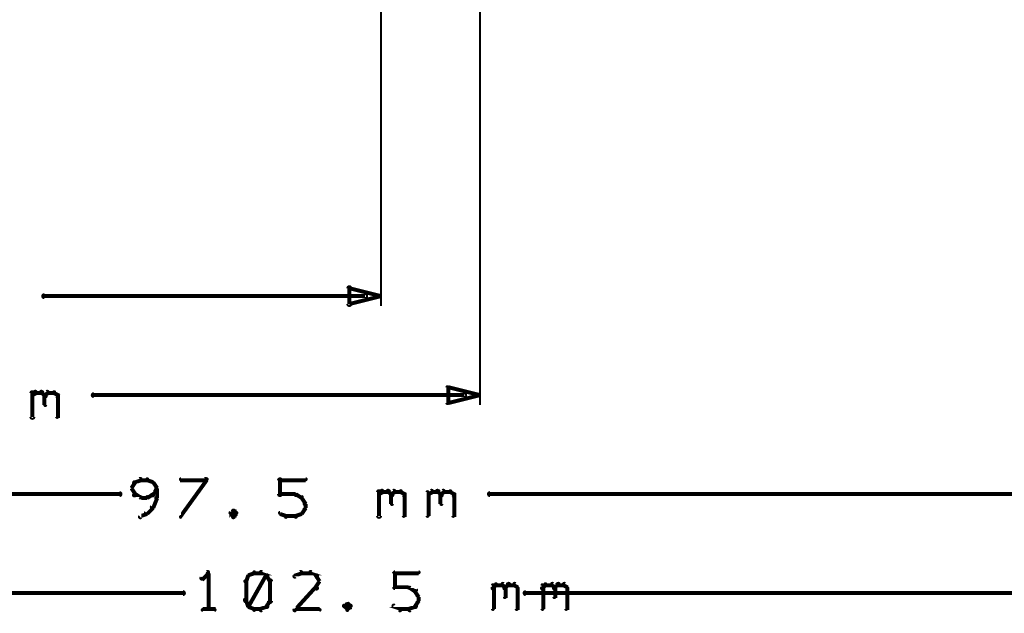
# Model space of a CAD drawing. Extents: x 26 to 524, y 33 to 520.
# Tile 22 of 95: x 110 to 159, y 202 to 232. Entities that reach past the tile are written whole.
import ezdxf

# ---------------------------------------------------------------- set-up
doc = ezdxf.new("R2010")
doc.units = 0
doc.layers.add('DIMENSIONS', color=3, linetype='CONTINUOUS')

msp = doc.modelspace()

# ---------------------------------------------------------------- linework, layer by layer
at = {"layer": 'DIMENSIONS', "color": 94}
for points in [[(133, 284, 0.1, 0.1, 1), (133, 284, 0, 0, 0), (133, 284, 0, 0, 0), (133, 284, 0.1, 0.1, 0), (133, 213, 0.1, 0.1, 0), (133, 213, 0, 0, 0), (133, 213, 0.1, 0.1, 0), (133, 213, 0.1, 0.1, 1), (133, 213, 0, 0, 0)], [(128, 251, 0.1, 0.1, 1), (128, 251, 0, 0, 0), (128, 251, 0, 0, 0), (128, 251, 0.1, 0.1, 0), (128, 218, 0.1, 0.1, 0), (128, 218, 0, 0, 0), (128, 218, 0.1, 0.1, 0), (128, 218, 0.1, 0.1, 1), (128, 218, 0, 0, 0)], [(127.2, 218.4, 0.1, 0.1, 1), (127.2, 218.6, 0, 0, 0), (127.2, 218.5, 0, 0, 0), (127.2, 218.5, 0.2, 0.2, 0), (111, 218.5, 0.2, 0.2, 0), (111, 218.5, 0, 0, 0), (111, 218.5, 0.1, 0.1, 0), (111, 218.6, 0.1, 0.1, 1), (111, 218.4, 0, 0, 0)], [(110.3, 212.4, 0.1, 0.1, 1), (110.5, 212.4, 0, 0, 0), (110.4, 212.4, 0, 0, 0), (110.4, 212.4, 0.2, 0.2, 0), (110.4, 213.6, 0.2, 0.2, 0), (110.4, 213.6, 0, 0, 0), (110.4, 213.6, 0.1, 0.1, 0), (110.5, 213.6, 0.1, 0.1, 1), (110.3, 213.6, 0, 0, 0)], [(110.4, 213.5, 0.1, 0.1, 1), (110.4, 213.4, 0, 0, 0), (110.4, 213.5, 0, 0, 0), (110.4, 213.5, 0.2, 0.2, 0), (110.6, 213.6, 0.2, 0.2, 0), (110.6, 213.6, 0, 0, 0), (110.6, 213.6, 0.1, 0.1, 0), (110.6, 213.6, 0.1, 0.1, 1), (110.5, 213.7, 0, 0, 0)], [(110.6, 213.7, 0.1, 0.1, 1), (110.6, 213.6, 0, 0, 0), (110.6, 213.6, 0, 0, 0), (110.6, 213.6, 0.2, 0.2, 0), (110.9, 213.6, 0.2, 0.2, 0), (110.9, 213.6, 0, 0, 0), (110.9, 213.6, 0.1, 0.1, 0), (110.9, 213.6, 0.1, 0.1, 1), (110.9, 213.7, 0, 0, 0)], [(110.9, 213.7, 0.1, 0.1, 1), (110.8, 213.6, 0, 0, 0), (110.9, 213.6, 0, 0, 0), (110.9, 213.6, 0.2, 0.2, 0), (111, 213.5, 0.2, 0.2, 0), (111, 213.5, 0, 0, 0), (111, 213.5, 0.1, 0.1, 0), (111, 213.4, 0.1, 0.1, 1), (111.1, 213.5, 0, 0, 0)], [(111, 213.5, 0.1, 0.1, 1), (111.1, 213.4, 0, 0, 0), (111, 213.5, 0, 0, 0), (111, 213.5, 0.2, 0.2, 0), (111.2, 213.6, 0.2, 0.2, 0), (111.2, 213.6, 0, 0, 0), (111.2, 213.6, 0.1, 0.1, 0), (111.2, 213.6, 0.1, 0.1, 1), (111.1, 213.7, 0, 0, 0)], [(111.2, 213.7, 0.1, 0.1, 1), (111.2, 213.6, 0, 0, 0), (111.2, 213.6, 0, 0, 0), (111.2, 213.6, 0.2, 0.2, 0), (111.5, 213.6, 0.2, 0.2, 0), (111.5, 213.6, 0, 0, 0), (111.5, 213.6, 0.1, 0.1, 0), (111.5, 213.6, 0.1, 0.1, 1), (111.5, 213.7, 0, 0, 0)], [(111.5, 213.7, 0.1, 0.1, 1), (111.5, 213.6, 0, 0, 0), (111.5, 213.6, 0, 0, 0), (111.5, 213.6, 0.2, 0.2, 0), (111.7, 213.5, 0.2, 0.2, 0), (111.7, 213.5, 0, 0, 0), (111.7, 213.5, 0.1, 0.1, 0), (111.6, 213.4, 0.1, 0.1, 1), (111.7, 213.5, 0, 0, 0)], [(111.1, 213.5, 0.1, 0.1, 1), (111, 213.5, 0, 0, 0), (111, 213.5, 0, 0, 0), (111, 213.5, 0.2, 0.2, 0), (111, 213, 0.2, 0.2, 0), (111, 213, 0, 0, 0), (111, 213, 0.1, 0.1, 0), (111, 213, 0.1, 0.1, 1), (111.1, 213, 0, 0, 0)], [(111.7, 213.5, 0.1, 0.1, 1), (111.6, 213.5, 0, 0, 0), (111.7, 213.5, 0, 0, 0), (111.7, 213.5, 0.2, 0.2, 0), (111.7, 212.4, 0.2, 0.2, 0), (111.7, 212.4, 0, 0, 0), (111.7, 212.4, 0.1, 0.1, 0), (111.6, 212.4, 0.1, 0.1, 1), (111.7, 212.4, 0, 0, 0)], [(132.2, 213.4, 0.1, 0.1, 1), (132.2, 213.6, 0, 0, 0), (132.2, 213.5, 0, 0, 0), (132.2, 213.5, 0.2, 0.2, 0), (113.5, 213.5, 0.2, 0.2, 0), (113.5, 213.5, 0, 0, 0), (113.5, 213.5, 0.1, 0.1, 0), (113.5, 213.6, 0.1, 0.1, 1), (113.5, 213.4, 0, 0, 0)], [(115.9, 209.2, 0.1, 0.1, 1), (115.8, 209.3, 0, 0, 0), (115.9, 209.2, 0, 0, 0), (115.9, 209.2, 0.2, 0.2, 0), (115.6, 209.1, 0.2, 0.2, 0), (115.6, 209.1, 0, 0, 0), (115.6, 209.1, 0.1, 0.1, 0), (115.5, 209.1, 0.1, 0.1, 1), (115.6, 209, 0, 0, 0)], [(116.2, 209.2, 0.1, 0.1, 1), (116.2, 209.3, 0, 0, 0), (116.2, 209.2, 0, 0, 0), (116.2, 209.2, 0.2, 0.2, 0), (115.9, 209.2, 0.2, 0.2, 0), (115.9, 209.2, 0, 0, 0), (115.9, 209.2, 0.1, 0.1, 0), (115.9, 209.3, 0.1, 0.1, 1), (115.9, 209.2, 0, 0, 0)], [(116.5, 209, 0.1, 0.1, 1), (116.5, 209.1, 0, 0, 0), (116.5, 209.1, 0, 0, 0), (116.5, 209.1, 0.2, 0.2, 0), (116.2, 209.2, 0.2, 0.2, 0), (116.2, 209.2, 0, 0, 0), (116.2, 209.2, 0.1, 0.1, 0), (116.2, 209.3, 0.1, 0.1, 1), (116.2, 209.2, 0, 0, 0)], [(117.9, 207.4, 0.1, 0.1, 1), (117.9, 207.3, 0, 0, 0), (117.9, 207.4, 0, 0, 0), (117.9, 207.4, 0.2, 0.2, 0), (119.2, 209.2, 0.2, 0.2, 0), (119.2, 209.2, 0, 0, 0), (119.2, 209.2, 0.1, 0.1, 0), (119.2, 209.2, 0.1, 0.1, 1), (119.1, 209.3, 0, 0, 0)], [(119.2, 209.2, 0.1, 0.1, 1), (119.2, 209.3, 0, 0, 0), (119.2, 209.2, 0, 0, 0), (119.2, 209.2, 0.2, 0.2, 0), (117.9, 209.2, 0.2, 0.2, 0), (117.9, 209.2, 0, 0, 0), (117.9, 209.2, 0.1, 0.1, 0), (117.9, 209.3, 0.1, 0.1, 1), (117.9, 209.2, 0, 0, 0)], [(122.8, 208.5, 0.1, 0.1, 1), (123, 208.5, 0, 0, 0), (122.9, 208.5, 0, 0, 0), (122.9, 208.5, 0.2, 0.2, 0), (122.9, 209.2, 0.2, 0.2, 0), (122.9, 209.2, 0, 0, 0), (122.9, 209.2, 0.1, 0.1, 0), (123, 209.2, 0.1, 0.1, 1), (122.8, 209.2, 0, 0, 0)], [(122.9, 209.3, 0.1, 0.1, 1), (122.9, 209.2, 0, 0, 0), (122.9, 209.2, 0, 0, 0), (122.9, 209.2, 0.2, 0.2, 0), (124.2, 209.2, 0.2, 0.2, 0), (124.2, 209.2, 0, 0, 0), (124.2, 209.2, 0.1, 0.1, 0), (124.2, 209.2, 0.1, 0.1, 1), (124.2, 209.3, 0, 0, 0)], [(115.6, 209.1, 0.1, 0.1, 1), (115.5, 209.1, 0, 0, 0), (115.6, 209.1, 0, 0, 0), (115.6, 209.1, 0.2, 0.2, 0), (115.4, 208.8, 0.2, 0.2, 0), (115.4, 208.8, 0, 0, 0), (115.4, 208.8, 0.1, 0.1, 0), (115.4, 208.8, 0.1, 0.1, 1), (115.4, 208.8, 0, 0, 0)], [(115.4, 208.8, 0.1, 0.1, 1), (115.4, 208.8, 0, 0, 0), (115.4, 208.8, 0, 0, 0), (115.4, 208.8, 0.2, 0.2, 0), (115.6, 208.5, 0.2, 0.2, 0), (115.6, 208.5, 0, 0, 0), (115.6, 208.5, 0.1, 0.1, 0), (115.5, 208.4, 0.1, 0.1, 1), (115.6, 208.5, 0, 0, 0)], [(116.4, 208.5, 0.1, 0.1, 1), (116.5, 208.4, 0, 0, 0), (116.5, 208.5, 0, 0, 0), (116.5, 208.5, 0.2, 0.2, 0), (116.7, 208.8, 0.2, 0.2, 0), (116.7, 208.8, 0, 0, 0), (116.7, 208.8, 0.1, 0.1, 0), (116.7, 208.8, 0.1, 0.1, 1), (116.6, 208.8, 0, 0, 0)], [(116.6, 208.8, 0.1, 0.1, 1), (116.7, 208.8, 0, 0, 0), (116.7, 208.8, 0, 0, 0), (116.7, 208.8, 0.2, 0.2, 0), (116.5, 209.1, 0.2, 0.2, 0), (116.5, 209.1, 0, 0, 0), (116.5, 209.1, 0.1, 0.1, 0), (116.5, 209.1, 0.1, 0.1, 1), (116.4, 209.1, 0, 0, 0)], [(116.6, 208.3, 0.1, 0.1, 1), (116.7, 208.3, 0, 0, 0), (116.7, 208.3, 0, 0, 0), (116.7, 208.3, 0.2, 0.2, 0), (116.7, 208.8, 0.2, 0.2, 0), (116.7, 208.8, 0, 0, 0), (116.7, 208.8, 0.1, 0.1, 0), (116.7, 208.8, 0.1, 0.1, 1), (116.6, 208.8, 0, 0, 0)], [(127.8, 207.4, 0.1, 0.1, 1), (128, 207.4, 0, 0, 0), (127.9, 207.4, 0, 0, 0), (127.9, 207.4, 0.2, 0.2, 0), (127.9, 208.6, 0.2, 0.2, 0), (127.9, 208.6, 0, 0, 0), (127.9, 208.6, 0.1, 0.1, 0), (128, 208.6, 0.1, 0.1, 1), (127.8, 208.6, 0, 0, 0)], [(127.9, 208.5, 0.1, 0.1, 1), (127.9, 208.4, 0, 0, 0), (127.9, 208.5, 0, 0, 0), (127.9, 208.5, 0.2, 0.2, 0), (128.1, 208.6, 0.2, 0.2, 0), (128.1, 208.6, 0, 0, 0), (128.1, 208.6, 0.1, 0.1, 0), (128.1, 208.6, 0.1, 0.1, 1), (128, 208.7, 0, 0, 0)], [(128.1, 208.7, 0.1, 0.1, 1), (128.1, 208.6, 0, 0, 0), (128.1, 208.6, 0, 0, 0), (128.1, 208.6, 0.2, 0.2, 0), (128.4, 208.6, 0.2, 0.2, 0), (128.4, 208.6, 0, 0, 0), (128.4, 208.6, 0.1, 0.1, 0), (128.4, 208.6, 0.1, 0.1, 1), (128.4, 208.7, 0, 0, 0)], [(128.4, 208.7, 0.1, 0.1, 1), (128.3, 208.6, 0, 0, 0), (128.4, 208.6, 0, 0, 0), (128.4, 208.6, 0.2, 0.2, 0), (128.5, 208.5, 0.2, 0.2, 0), (128.5, 208.5, 0, 0, 0), (128.5, 208.5, 0.1, 0.1, 0), (128.5, 208.4, 0.1, 0.1, 1), (128.6, 208.5, 0, 0, 0)], [(128.5, 208.5, 0.1, 0.1, 1), (128.6, 208.4, 0, 0, 0), (128.5, 208.5, 0, 0, 0), (128.5, 208.5, 0.2, 0.2, 0), (128.7, 208.6, 0.2, 0.2, 0), (128.7, 208.6, 0, 0, 0), (128.7, 208.6, 0.1, 0.1, 0), (128.7, 208.6, 0.1, 0.1, 1), (128.6, 208.7, 0, 0, 0)], [(128.7, 208.7, 0.1, 0.1, 1), (128.7, 208.6, 0, 0, 0), (128.7, 208.6, 0, 0, 0), (128.7, 208.6, 0.2, 0.2, 0), (129, 208.6, 0.2, 0.2, 0), (129, 208.6, 0, 0, 0), (129, 208.6, 0.1, 0.1, 0), (129, 208.6, 0.1, 0.1, 1), (129, 208.7, 0, 0, 0)], [(129, 208.7, 0.1, 0.1, 1), (129, 208.6, 0, 0, 0), (129, 208.6, 0, 0, 0), (129, 208.6, 0.2, 0.2, 0), (129.2, 208.5, 0.2, 0.2, 0), (129.2, 208.5, 0, 0, 0), (129.2, 208.5, 0.1, 0.1, 0), (129.1, 208.4, 0.1, 0.1, 1), (129.2, 208.5, 0, 0, 0)], [(130.4, 208.5, 0.1, 0.1, 1), (130.4, 208.4, 0, 0, 0), (130.4, 208.5, 0, 0, 0), (130.4, 208.5, 0.2, 0.2, 0), (130.6, 208.6, 0.2, 0.2, 0), (130.6, 208.6, 0, 0, 0), (130.6, 208.6, 0.1, 0.1, 0), (130.6, 208.6, 0.1, 0.1, 1), (130.5, 208.7, 0, 0, 0)], [(130.6, 208.7, 0.1, 0.1, 1), (130.6, 208.6, 0, 0, 0), (130.6, 208.6, 0, 0, 0), (130.6, 208.6, 0.2, 0.2, 0), (130.9, 208.6, 0.2, 0.2, 0), (130.9, 208.6, 0, 0, 0), (130.9, 208.6, 0.1, 0.1, 0), (130.9, 208.6, 0.1, 0.1, 1), (130.9, 208.7, 0, 0, 0)], [(130.9, 208.7, 0.1, 0.1, 1), (130.8, 208.6, 0, 0, 0), (130.9, 208.6, 0, 0, 0), (130.9, 208.6, 0.2, 0.2, 0), (131, 208.5, 0.2, 0.2, 0), (131, 208.5, 0, 0, 0), (131, 208.5, 0.1, 0.1, 0), (131, 208.4, 0.1, 0.1, 1), (131.1, 208.5, 0, 0, 0)], [(131, 208.5, 0.1, 0.1, 1), (131.1, 208.4, 0, 0, 0), (131, 208.5, 0, 0, 0), (131, 208.5, 0.2, 0.2, 0), (131.2, 208.6, 0.2, 0.2, 0), (131.2, 208.6, 0, 0, 0), (131.2, 208.6, 0.1, 0.1, 0), (131.2, 208.6, 0.1, 0.1, 1), (131.1, 208.7, 0, 0, 0)], [(131.2, 208.7, 0.1, 0.1, 1), (131.2, 208.6, 0, 0, 0), (131.2, 208.6, 0, 0, 0), (131.2, 208.6, 0.2, 0.2, 0), (131.5, 208.6, 0.2, 0.2, 0), (131.5, 208.6, 0, 0, 0), (131.5, 208.6, 0.1, 0.1, 0), (131.5, 208.6, 0.1, 0.1, 1), (131.5, 208.7, 0, 0, 0)], [(131.5, 208.7, 0.1, 0.1, 1), (131.5, 208.6, 0, 0, 0), (131.5, 208.6, 0, 0, 0), (131.5, 208.6, 0.2, 0.2, 0), (131.7, 208.5, 0.2, 0.2, 0), (131.7, 208.5, 0, 0, 0), (131.7, 208.5, 0.1, 0.1, 0), (131.6, 208.4, 0.1, 0.1, 1), (131.7, 208.5, 0, 0, 0)], [(76.3, 208.6, 0.1, 0.1, 1), (76.3, 208.4, 0, 0, 0), (76.3, 208.5, 0, 0, 0), (76.3, 208.5, 0.2, 0.2, 0), (114.8, 208.5, 0.2, 0.2, 0), (114.8, 208.5, 0, 0, 0), (114.8, 208.5, 0.1, 0.1, 0), (114.8, 208.4, 0.1, 0.1, 1), (114.8, 208.6, 0, 0, 0)], [(115.6, 208.5, 0.1, 0.1, 1), (115.5, 208.4, 0, 0, 0), (115.6, 208.5, 0, 0, 0), (115.6, 208.5, 0.2, 0.2, 0), (115.9, 208.3, 0.2, 0.2, 0), (115.9, 208.3, 0, 0, 0), (115.9, 208.3, 0.1, 0.1, 0), (115.8, 208.3, 0.1, 0.1, 1), (115.9, 208.4, 0, 0, 0)], [(115.9, 208.4, 0.1, 0.1, 1), (115.9, 208.3, 0, 0, 0), (115.9, 208.3, 0, 0, 0), (115.9, 208.3, 0.2, 0.2, 0), (116.2, 208.3, 0.2, 0.2, 0), (116.2, 208.3, 0, 0, 0), (116.2, 208.3, 0.1, 0.1, 0), (116.2, 208.3, 0.1, 0.1, 1), (116.2, 208.4, 0, 0, 0)], [(116.2, 208.4, 0.1, 0.1, 1), (116.2, 208.3, 0, 0, 0), (116.2, 208.3, 0, 0, 0), (116.2, 208.3, 0.2, 0.2, 0), (116.5, 208.5, 0.2, 0.2, 0), (116.5, 208.5, 0, 0, 0), (116.5, 208.5, 0.1, 0.1, 0), (116.5, 208.4, 0.1, 0.1, 1), (116.5, 208.5, 0, 0, 0)], [(116.4, 207.9, 0.1, 0.1, 1), (116.5, 207.8, 0, 0, 0), (116.5, 207.8, 0, 0, 0), (116.5, 207.8, 0.2, 0.2, 0), (116.7, 208.3, 0.2, 0.2, 0), (116.7, 208.3, 0, 0, 0), (116.7, 208.3, 0.1, 0.1, 0), (116.7, 208.3, 0.1, 0.1, 1), (116.6, 208.3, 0, 0, 0)], [(123.7, 208.4, 0.1, 0.1, 1), (123.7, 208.5, 0, 0, 0), (123.7, 208.5, 0, 0, 0), (123.7, 208.5, 0.2, 0.2, 0), (122.9, 208.5, 0.2, 0.2, 0), (122.9, 208.5, 0, 0, 0), (122.9, 208.5, 0.1, 0.1, 0), (122.9, 208.5, 0.1, 0.1, 1), (122.9, 208.4, 0, 0, 0)], [(124, 208.3, 0.1, 0.1, 1), (124, 208.4, 0, 0, 0), (124, 208.3, 0, 0, 0), (124, 208.3, 0.2, 0.2, 0), (123.7, 208.5, 0.2, 0.2, 0), (123.7, 208.5, 0, 0, 0), (123.7, 208.5, 0.1, 0.1, 0), (123.7, 208.5, 0.1, 0.1, 1), (123.7, 208.4, 0, 0, 0)], [(124.1, 208, 0.1, 0.1, 1), (124.2, 208, 0, 0, 0), (124.2, 208, 0, 0, 0), (124.2, 208, 0.2, 0.2, 0), (124, 208.3, 0.2, 0.2, 0), (124, 208.3, 0, 0, 0), (124, 208.3, 0.1, 0.1, 0), (124, 208.3, 0.1, 0.1, 1), (123.9, 208.3, 0, 0, 0)], [(128.6, 208.5, 0.1, 0.1, 1), (128.5, 208.5, 0, 0, 0), (128.5, 208.5, 0, 0, 0), (128.5, 208.5, 0.2, 0.2, 0), (128.5, 208, 0.2, 0.2, 0), (128.5, 208, 0, 0, 0), (128.5, 208, 0.1, 0.1, 0), (128.5, 208, 0.1, 0.1, 1), (128.6, 208, 0, 0, 0)], [(129.2, 208.5, 0.1, 0.1, 1), (129.1, 208.5, 0, 0, 0), (129.2, 208.5, 0, 0, 0), (129.2, 208.5, 0.2, 0.2, 0), (129.2, 207.4, 0.2, 0.2, 0), (129.2, 207.4, 0, 0, 0), (129.2, 207.4, 0.1, 0.1, 0), (129.1, 207.4, 0.1, 0.1, 1), (129.2, 207.4, 0, 0, 0)], [(130.3, 207.4, 0.1, 0.1, 1), (130.4, 207.4, 0, 0, 0), (130.4, 207.4, 0, 0, 0), (130.4, 207.4, 0.2, 0.2, 0), (130.4, 208.6, 0.2, 0.2, 0), (130.4, 208.6, 0, 0, 0), (130.4, 208.6, 0.1, 0.1, 0), (130.4, 208.6, 0.1, 0.1, 1), (130.3, 208.6, 0, 0, 0)], [(131.1, 208.5, 0.1, 0.1, 1), (131, 208.5, 0, 0, 0), (131, 208.5, 0, 0, 0), (131, 208.5, 0.2, 0.2, 0), (131, 208, 0.2, 0.2, 0), (131, 208, 0, 0, 0), (131, 208, 0.1, 0.1, 0), (131, 208, 0.1, 0.1, 1), (131.1, 208, 0, 0, 0)], [(131.7, 208.5, 0.1, 0.1, 1), (131.6, 208.5, 0, 0, 0), (131.7, 208.5, 0, 0, 0), (131.7, 208.5, 0.2, 0.2, 0), (131.7, 207.4, 0.2, 0.2, 0), (131.7, 207.4, 0, 0, 0), (131.7, 207.4, 0.1, 0.1, 0), (131.6, 207.4, 0.1, 0.1, 1), (131.7, 207.4, 0, 0, 0)], [(172.2, 208.4, 0.1, 0.1, 1), (172.2, 208.6, 0, 0, 0), (172.2, 208.5, 0, 0, 0), (172.2, 208.5, 0.2, 0.2, 0), (133.5, 208.5, 0.2, 0.2, 0), (133.5, 208.5, 0, 0, 0), (133.5, 208.5, 0.1, 0.1, 0), (133.5, 208.6, 0.1, 0.1, 1), (133.5, 208.4, 0, 0, 0)], [(116.1, 207.6, 0.1, 0.1, 1), (116.2, 207.5, 0, 0, 0), (116.2, 207.5, 0, 0, 0), (116.2, 207.5, 0.2, 0.2, 0), (116.5, 207.8, 0.2, 0.2, 0), (116.5, 207.8, 0, 0, 0), (116.5, 207.8, 0.1, 0.1, 0), (116.5, 207.8, 0.1, 0.1, 1), (116.5, 207.9, 0, 0, 0)], [(120.6, 207.6, 0.1, 0.1, 1), (120.5, 207.7, 0, 0, 0), (120.6, 207.7, 0, 0, 0), (120.6, 207.7, 0.2, 0.2, 0), (120.4, 207.5, 0.2, 0.2, 0), (120.4, 207.5, 0, 0, 0), (120.4, 207.5, 0.1, 0.1, 0), (120.4, 207.6, 0.1, 0.1, 1), (120.4, 207.5, 0, 0, 0)], [(120.7, 207.5, 0.1, 0.1, 1), (120.7, 207.6, 0, 0, 0), (120.7, 207.5, 0, 0, 0), (120.7, 207.5, 0.2, 0.2, 0), (120.6, 207.7, 0.2, 0.2, 0), (120.6, 207.7, 0, 0, 0), (120.6, 207.7, 0.1, 0.1, 0), (120.6, 207.7, 0.1, 0.1, 1), (120.5, 207.6, 0, 0, 0)], [(123.9, 207.5, 0.1, 0.1, 1), (124, 207.5, 0, 0, 0), (124, 207.5, 0, 0, 0), (124, 207.5, 0.2, 0.2, 0), (124.2, 207.8, 0.2, 0.2, 0), (124.2, 207.8, 0, 0, 0), (124.2, 207.8, 0.1, 0.1, 0), (124.2, 207.8, 0.1, 0.1, 1), (124.1, 207.9, 0, 0, 0)], [(124.1, 207.8, 0.1, 0.1, 1), (124.2, 207.8, 0, 0, 0), (124.2, 207.8, 0, 0, 0), (124.2, 207.8, 0.2, 0.2, 0), (124.2, 208, 0.2, 0.2, 0), (124.2, 208, 0, 0, 0), (124.2, 208, 0.1, 0.1, 0), (124.2, 208, 0.1, 0.1, 1), (124.1, 208, 0, 0, 0)], [(115.8, 207.4, 0.1, 0.1, 1), (115.9, 207.3, 0, 0, 0), (115.9, 207.4, 0, 0, 0), (115.9, 207.4, 0.2, 0.2, 0), (116.2, 207.5, 0.2, 0.2, 0), (116.2, 207.5, 0, 0, 0), (116.2, 207.5, 0.1, 0.1, 0), (116.2, 207.5, 0.1, 0.1, 1), (116.2, 207.6, 0, 0, 0)], [(120.4, 207.6, 0.1, 0.1, 1), (120.4, 207.5, 0, 0, 0), (120.4, 207.5, 0, 0, 0), (120.4, 207.5, 0.2, 0.2, 0), (120.6, 207.4, 0.2, 0.2, 0), (120.6, 207.4, 0, 0, 0), (120.6, 207.4, 0.1, 0.1, 0), (120.5, 207.3, 0.1, 0.1, 1), (120.6, 207.4, 0, 0, 0)], [(120.5, 207.4, 0.1, 0.1, 1), (120.6, 207.3, 0, 0, 0), (120.6, 207.4, 0, 0, 0), (120.6, 207.4, 0.2, 0.2, 0), (120.7, 207.5, 0.2, 0.2, 0), (120.7, 207.5, 0, 0, 0), (120.7, 207.5, 0.1, 0.1, 0), (120.7, 207.5, 0.1, 0.1, 1), (120.7, 207.6, 0, 0, 0)], [(122.9, 207.6, 0.1, 0.1, 1), (122.9, 207.5, 0, 0, 0), (122.9, 207.5, 0, 0, 0), (122.9, 207.5, 0.2, 0.2, 0), (123.2, 207.4, 0.2, 0.2, 0), (123.2, 207.4, 0, 0, 0), (123.2, 207.4, 0.1, 0.1, 0), (123.2, 207.3, 0.1, 0.1, 1), (123.2, 207.4, 0, 0, 0)], [(123.2, 207.4, 0.1, 0.1, 1), (123.2, 207.3, 0, 0, 0), (123.2, 207.4, 0, 0, 0), (123.2, 207.4, 0.2, 0.2, 0), (123.7, 207.4, 0.2, 0.2, 0), (123.7, 207.4, 0, 0, 0), (123.7, 207.4, 0.1, 0.1, 0), (123.7, 207.3, 0.1, 0.1, 1), (123.7, 207.4, 0, 0, 0)], [(123.7, 207.4, 0.1, 0.1, 1), (123.7, 207.3, 0, 0, 0), (123.7, 207.4, 0, 0, 0), (123.7, 207.4, 0.2, 0.2, 0), (124, 207.5, 0.2, 0.2, 0), (124, 207.5, 0, 0, 0), (124, 207.5, 0.1, 0.1, 0), (124, 207.5, 0.1, 0.1, 1), (124, 207.6, 0, 0, 0)], [(119.3, 204.5, 0.1, 0.1, 1), (119.2, 204.6, 0, 0, 0), (119.3, 204.5, 0, 0, 0), (119.3, 204.5, 0.2, 0.2, 0), (119, 204.2, 0.2, 0.2, 0), (119, 204.2, 0, 0, 0), (119, 204.2, 0.1, 0.1, 0), (118.9, 204.3, 0.1, 0.1, 1), (119, 204.2, 0, 0, 0)], [(119.2, 202.7, 0.1, 0.1, 1), (119.3, 202.7, 0, 0, 0), (119.3, 202.7, 0, 0, 0), (119.3, 202.7, 0.2, 0.2, 0), (119.3, 204.5, 0.2, 0.2, 0), (119.3, 204.5, 0, 0, 0), (119.3, 204.5, 0.1, 0.1, 0), (119.3, 204.5, 0.1, 0.1, 1), (119.2, 204.5, 0, 0, 0)], [(121.4, 204.4, 0.1, 0.1, 1), (121.3, 204.4, 0, 0, 0), (121.3, 204.4, 0, 0, 0), (121.3, 204.4, 0.2, 0.2, 0), (121.2, 204.1, 0.2, 0.2, 0), (121.2, 204.1, 0, 0, 0), (121.2, 204.1, 0.1, 0.1, 0), (121.1, 204.1, 0.1, 0.1, 1), (121.2, 204.1, 0, 0, 0)], [(121.6, 204.5, 0.1, 0.1, 1), (121.6, 204.6, 0, 0, 0), (121.6, 204.5, 0, 0, 0), (121.6, 204.5, 0.2, 0.2, 0), (121.3, 204.4, 0.2, 0.2, 0), (121.3, 204.4, 0, 0, 0), (121.3, 204.4, 0.1, 0.1, 0), (121.3, 204.4, 0.1, 0.1, 1), (121.3, 204.3, 0, 0, 0)], [(121.3, 202.9, 0.1, 0.1, 1), (121.3, 202.8, 0, 0, 0), (121.3, 202.8, 0, 0, 0), (121.3, 202.8, 0.2, 0.2, 0), (122.2, 204.4, 0.2, 0.2, 0), (122.2, 204.4, 0, 0, 0), (122.2, 204.4, 0.1, 0.1, 0), (122.3, 204.4, 0.1, 0.1, 1), (122.2, 204.4, 0, 0, 0)], [(121.9, 204.5, 0.1, 0.1, 1), (121.9, 204.6, 0, 0, 0), (121.9, 204.5, 0, 0, 0), (121.9, 204.5, 0.2, 0.2, 0), (121.6, 204.5, 0.2, 0.2, 0), (121.6, 204.5, 0, 0, 0), (121.6, 204.5, 0.1, 0.1, 0), (121.6, 204.6, 0.1, 0.1, 1), (121.6, 204.5, 0, 0, 0)], [(122.2, 204.3, 0.1, 0.1, 1), (122.3, 204.4, 0, 0, 0), (122.2, 204.4, 0, 0, 0), (122.2, 204.4, 0.2, 0.2, 0), (121.9, 204.5, 0.2, 0.2, 0), (121.9, 204.5, 0, 0, 0), (121.9, 204.5, 0.1, 0.1, 0), (122, 204.6, 0.1, 0.1, 1), (121.9, 204.5, 0, 0, 0)], [(122.4, 204.1, 0.1, 0.1, 1), (122.4, 204.1, 0, 0, 0), (122.4, 204.1, 0, 0, 0), (122.4, 204.1, 0.2, 0.2, 0), (122.2, 204.4, 0.2, 0.2, 0), (122.2, 204.4, 0, 0, 0), (122.2, 204.4, 0.1, 0.1, 0), (122.3, 204.4, 0.1, 0.1, 1), (122.2, 204.4, 0, 0, 0)], [(122.3, 203.1, 0.1, 0.1, 1), (122.5, 203.1, 0, 0, 0), (122.4, 203.1, 0, 0, 0), (122.4, 203.1, 0.2, 0.2, 0), (122.4, 204.1, 0.2, 0.2, 0), (122.4, 204.1, 0, 0, 0), (122.4, 204.1, 0.1, 0.1, 0), (122.5, 204.1, 0.1, 0.1, 1), (122.3, 204.1, 0, 0, 0)], [(124, 204.5, 0.1, 0.1, 1), (123.9, 204.6, 0, 0, 0), (124, 204.5, 0, 0, 0), (124, 204.5, 0.2, 0.2, 0), (123.7, 204.4, 0.2, 0.2, 0), (123.7, 204.4, 0, 0, 0), (123.7, 204.4, 0.1, 0.1, 0), (123.6, 204.4, 0.1, 0.1, 1), (123.7, 204.3, 0, 0, 0)], [(124.4, 204.5, 0.1, 0.1, 1), (124.4, 204.6, 0, 0, 0), (124.4, 204.5, 0, 0, 0), (124.4, 204.5, 0.2, 0.2, 0), (124, 204.5, 0.2, 0.2, 0), (124, 204.5, 0, 0, 0), (124, 204.5, 0.1, 0.1, 0), (124, 204.6, 0.1, 0.1, 1), (124, 204.5, 0, 0, 0)], [(124.7, 204.3, 0.1, 0.1, 1), (124.8, 204.4, 0, 0, 0), (124.7, 204.4, 0, 0, 0), (124.7, 204.4, 0.2, 0.2, 0), (124.4, 204.5, 0.2, 0.2, 0), (124.4, 204.5, 0, 0, 0), (124.4, 204.5, 0.1, 0.1, 0), (124.5, 204.6, 0.1, 0.1, 1), (124.4, 204.5, 0, 0, 0)], [(124.9, 204.1, 0.1, 0.1, 1), (124.9, 204.1, 0, 0, 0), (124.9, 204.1, 0, 0, 0), (124.9, 204.1, 0.2, 0.2, 0), (124.7, 204.4, 0.2, 0.2, 0), (124.7, 204.4, 0, 0, 0), (124.7, 204.4, 0.1, 0.1, 0), (124.8, 204.4, 0.1, 0.1, 1), (124.7, 204.4, 0, 0, 0)], [(128.6, 203.8, 0.1, 0.1, 1), (128.7, 203.8, 0, 0, 0), (128.7, 203.8, 0, 0, 0), (128.7, 203.8, 0.2, 0.2, 0), (128.7, 204.5, 0.2, 0.2, 0), (128.7, 204.5, 0, 0, 0), (128.7, 204.5, 0.1, 0.1, 0), (128.7, 204.5, 0.1, 0.1, 1), (128.6, 204.5, 0, 0, 0)], [(128.7, 204.6, 0.1, 0.1, 1), (128.7, 204.5, 0, 0, 0), (128.7, 204.5, 0, 0, 0), (128.7, 204.5, 0.2, 0.2, 0), (129.9, 204.5, 0.2, 0.2, 0), (129.9, 204.5, 0, 0, 0), (129.9, 204.5, 0.1, 0.1, 0), (129.9, 204.5, 0.1, 0.1, 1), (129.9, 204.6, 0, 0, 0)], [(121.2, 204.1, 0.1, 0.1, 1), (121.1, 204.1, 0, 0, 0), (121.2, 204.1, 0, 0, 0), (121.2, 204.1, 0.2, 0.2, 0), (121.2, 203.1, 0.2, 0.2, 0), (121.2, 203.1, 0, 0, 0), (121.2, 203.1, 0.1, 0.1, 0), (121.1, 203.1, 0.1, 0.1, 1), (121.2, 203.1, 0, 0, 0)], [(123.6, 202.7, 0.1, 0.1, 1), (123.7, 202.6, 0, 0, 0), (123.7, 202.7, 0, 0, 0), (123.7, 202.7, 0.2, 0.2, 0), (124.7, 203.8, 0.2, 0.2, 0), (124.7, 203.8, 0, 0, 0), (124.7, 203.8, 0.1, 0.1, 0), (124.8, 203.7, 0.1, 0.1, 1), (124.7, 203.8, 0, 0, 0)], [(124.7, 203.8, 0.1, 0.1, 1), (124.8, 203.7, 0, 0, 0), (124.7, 203.8, 0, 0, 0), (124.7, 203.8, 0.2, 0.2, 0), (124.9, 204.1, 0.2, 0.2, 0), (124.9, 204.1, 0, 0, 0), (124.9, 204.1, 0.1, 0.1, 0), (124.9, 204.1, 0.1, 0.1, 1), (124.9, 204.1, 0, 0, 0)], [(129.4, 203.7, 0.1, 0.1, 1), (129.4, 203.8, 0, 0, 0), (129.4, 203.8, 0, 0, 0), (129.4, 203.8, 0.2, 0.2, 0), (128.7, 203.8, 0.2, 0.2, 0), (128.7, 203.8, 0, 0, 0), (128.7, 203.8, 0.1, 0.1, 0), (128.7, 203.8, 0.1, 0.1, 1), (128.7, 203.7, 0, 0, 0)], [(129.7, 203.6, 0.1, 0.1, 1), (129.8, 203.7, 0, 0, 0), (129.7, 203.6, 0, 0, 0), (129.7, 203.6, 0.2, 0.2, 0), (129.4, 203.8, 0.2, 0.2, 0), (129.4, 203.8, 0, 0, 0), (129.4, 203.8, 0.1, 0.1, 0), (129.5, 203.8, 0.1, 0.1, 1), (129.4, 203.7, 0, 0, 0)], [(133.6, 203.8, 0.1, 0.1, 1), (133.7, 203.7, 0, 0, 0), (133.7, 203.8, 0, 0, 0), (133.7, 203.8, 0.2, 0.2, 0), (133.8, 203.9, 0.2, 0.2, 0), (133.8, 203.9, 0, 0, 0), (133.8, 203.9, 0.1, 0.1, 0), (133.8, 203.9, 0.1, 0.1, 1), (133.8, 204, 0, 0, 0)], [(133.6, 202.7, 0.1, 0.1, 1), (133.7, 202.7, 0, 0, 0), (133.7, 202.7, 0, 0, 0), (133.7, 202.7, 0.2, 0.2, 0), (133.7, 203.9, 0.2, 0.2, 0), (133.7, 203.9, 0, 0, 0), (133.7, 203.9, 0.1, 0.1, 0), (133.7, 203.9, 0.1, 0.1, 1), (133.6, 203.9, 0, 0, 0)], [(133.8, 204, 0.1, 0.1, 1), (133.8, 203.9, 0, 0, 0), (133.8, 203.9, 0, 0, 0), (133.8, 203.9, 0.2, 0.2, 0), (134.1, 203.9, 0.2, 0.2, 0), (134.1, 203.9, 0, 0, 0), (134.1, 203.9, 0.1, 0.1, 0), (134.1, 203.9, 0.1, 0.1, 1), (134.1, 204, 0, 0, 0)], [(134.2, 204, 0.1, 0.1, 1), (134.1, 203.9, 0, 0, 0), (134.1, 203.9, 0, 0, 0), (134.1, 203.9, 0.2, 0.2, 0), (134.3, 203.8, 0.2, 0.2, 0), (134.3, 203.8, 0, 0, 0), (134.3, 203.8, 0.1, 0.1, 0), (134.2, 203.7, 0.1, 0.1, 1), (134.3, 203.8, 0, 0, 0)], [(134.2, 203.8, 0.1, 0.1, 1), (134.3, 203.7, 0, 0, 0), (134.3, 203.8, 0, 0, 0), (134.3, 203.8, 0.2, 0.2, 0), (134.4, 203.9, 0.2, 0.2, 0), (134.4, 203.9, 0, 0, 0), (134.4, 203.9, 0.1, 0.1, 0), (134.5, 203.9, 0.1, 0.1, 1), (134.4, 204, 0, 0, 0)], [(134.3, 203.8, 0.1, 0.1, 1), (134.2, 203.8, 0, 0, 0), (134.3, 203.8, 0, 0, 0), (134.3, 203.8, 0.2, 0.2, 0), (134.3, 203.3, 0.2, 0.2, 0), (134.3, 203.3, 0, 0, 0), (134.3, 203.3, 0.1, 0.1, 0), (134.2, 203.3, 0.1, 0.1, 1), (134.3, 203.3, 0, 0, 0)], [(134.4, 204, 0.1, 0.1, 1), (134.4, 203.9, 0, 0, 0), (134.4, 203.9, 0, 0, 0), (134.4, 203.9, 0.2, 0.2, 0), (134.7, 203.9, 0.2, 0.2, 0), (134.7, 203.9, 0, 0, 0), (134.7, 203.9, 0.1, 0.1, 0), (134.7, 203.9, 0.1, 0.1, 1), (134.7, 204, 0, 0, 0)], [(134.8, 204, 0.1, 0.1, 1), (134.7, 203.9, 0, 0, 0), (134.7, 203.9, 0, 0, 0), (134.7, 203.9, 0.2, 0.2, 0), (134.9, 203.8, 0.2, 0.2, 0), (134.9, 203.8, 0, 0, 0), (134.9, 203.8, 0.1, 0.1, 0), (134.9, 203.7, 0.1, 0.1, 1), (134.9, 203.8, 0, 0, 0)], [(134.9, 203.8, 0.1, 0.1, 1), (134.8, 203.8, 0, 0, 0), (134.9, 203.8, 0, 0, 0), (134.9, 203.8, 0.2, 0.2, 0), (134.9, 202.7, 0.2, 0.2, 0), (134.9, 202.7, 0, 0, 0), (134.9, 202.7, 0.1, 0.1, 0), (134.8, 202.7, 0.1, 0.1, 1), (134.9, 202.7, 0, 0, 0)], [(136.1, 203.8, 0.1, 0.1, 1), (136.2, 203.7, 0, 0, 0), (136.2, 203.8, 0, 0, 0), (136.2, 203.8, 0.2, 0.2, 0), (136.3, 203.9, 0.2, 0.2, 0), (136.3, 203.9, 0, 0, 0), (136.3, 203.9, 0.1, 0.1, 0), (136.3, 203.9, 0.1, 0.1, 1), (136.3, 204, 0, 0, 0)], [(136.1, 202.7, 0.1, 0.1, 1), (136.2, 202.7, 0, 0, 0), (136.2, 202.7, 0, 0, 0), (136.2, 202.7, 0.2, 0.2, 0), (136.2, 203.9, 0.2, 0.2, 0), (136.2, 203.9, 0, 0, 0), (136.2, 203.9, 0.1, 0.1, 0), (136.2, 203.9, 0.1, 0.1, 1), (136.1, 203.9, 0, 0, 0)], [(136.3, 204, 0.1, 0.1, 1), (136.3, 203.9, 0, 0, 0), (136.3, 203.9, 0, 0, 0), (136.3, 203.9, 0.2, 0.2, 0), (136.6, 203.9, 0.2, 0.2, 0), (136.6, 203.9, 0, 0, 0), (136.6, 203.9, 0.1, 0.1, 0), (136.6, 203.9, 0.1, 0.1, 1), (136.6, 204, 0, 0, 0)], [(136.7, 204, 0.1, 0.1, 1), (136.6, 203.9, 0, 0, 0), (136.6, 203.9, 0, 0, 0), (136.6, 203.9, 0.2, 0.2, 0), (136.8, 203.8, 0.2, 0.2, 0), (136.8, 203.8, 0, 0, 0), (136.8, 203.8, 0.1, 0.1, 0), (136.7, 203.7, 0.1, 0.1, 1), (136.8, 203.8, 0, 0, 0)], [(136.7, 203.8, 0.1, 0.1, 1), (136.8, 203.7, 0, 0, 0), (136.8, 203.8, 0, 0, 0), (136.8, 203.8, 0.2, 0.2, 0), (136.9, 203.9, 0.2, 0.2, 0), (136.9, 203.9, 0, 0, 0), (136.9, 203.9, 0.1, 0.1, 0), (137, 203.9, 0.1, 0.1, 1), (136.9, 204, 0, 0, 0)], [(136.8, 203.8, 0.1, 0.1, 1), (136.7, 203.8, 0, 0, 0), (136.8, 203.8, 0, 0, 0), (136.8, 203.8, 0.2, 0.2, 0), (136.8, 203.3, 0.2, 0.2, 0), (136.8, 203.3, 0, 0, 0), (136.8, 203.3, 0.1, 0.1, 0), (136.7, 203.3, 0.1, 0.1, 1), (136.8, 203.3, 0, 0, 0)], [(136.9, 204, 0.1, 0.1, 1), (136.9, 203.9, 0, 0, 0), (136.9, 203.9, 0, 0, 0), (136.9, 203.9, 0.2, 0.2, 0), (137.2, 203.9, 0.2, 0.2, 0), (137.2, 203.9, 0, 0, 0), (137.2, 203.9, 0.1, 0.1, 0), (137.2, 203.9, 0.1, 0.1, 1), (137.2, 204, 0, 0, 0)], [(137.3, 204, 0.1, 0.1, 1), (137.2, 203.9, 0, 0, 0), (137.2, 203.9, 0, 0, 0), (137.2, 203.9, 0.2, 0.2, 0), (137.4, 203.8, 0.2, 0.2, 0), (137.4, 203.8, 0, 0, 0), (137.4, 203.8, 0.1, 0.1, 0), (137.4, 203.7, 0.1, 0.1, 1), (137.4, 203.8, 0, 0, 0)], [(137.4, 203.8, 0.1, 0.1, 1), (137.3, 203.8, 0, 0, 0), (137.4, 203.8, 0, 0, 0), (137.4, 203.8, 0.2, 0.2, 0), (137.4, 202.7, 0.2, 0.2, 0), (137.4, 202.7, 0, 0, 0), (137.4, 202.7, 0.1, 0.1, 0), (137.3, 202.7, 0.1, 0.1, 1), (137.4, 202.7, 0, 0, 0)], [(76.3, 203.6, 0.1, 0.1, 1), (76.3, 203.4, 0, 0, 0), (76.3, 203.5, 0, 0, 0), (76.3, 203.5, 0.2, 0.2, 0), (118, 203.5, 0.2, 0.2, 0), (118, 203.5, 0, 0, 0), (118, 203.5, 0.1, 0.1, 0), (118, 203.4, 0.1, 0.1, 1), (118, 203.6, 0, 0, 0)], [(121.2, 203.2, 0.1, 0.1, 1), (121.1, 203.1, 0, 0, 0), (121.2, 203.1, 0, 0, 0), (121.2, 203.1, 0.2, 0.2, 0), (121.3, 202.8, 0.2, 0.2, 0), (121.3, 202.8, 0, 0, 0), (121.3, 202.8, 0.1, 0.1, 0), (121.3, 202.8, 0.1, 0.1, 1), (121.4, 202.8, 0, 0, 0)], [(122.2, 202.8, 0.1, 0.1, 1), (122.3, 202.8, 0, 0, 0), (122.2, 202.8, 0, 0, 0), (122.2, 202.8, 0.2, 0.2, 0), (122.4, 203.1, 0.2, 0.2, 0), (122.4, 203.1, 0, 0, 0), (122.4, 203.1, 0.1, 0.1, 0), (122.4, 203.1, 0.1, 0.1, 1), (122.4, 203.2, 0, 0, 0)], [(129.9, 203.3, 0.1, 0.1, 1), (129.9, 203.3, 0, 0, 0), (129.9, 203.3, 0, 0, 0), (129.9, 203.3, 0.2, 0.2, 0), (129.7, 203.6, 0.2, 0.2, 0), (129.7, 203.6, 0, 0, 0), (129.7, 203.6, 0.1, 0.1, 0), (129.8, 203.6, 0.1, 0.1, 1), (129.7, 203.6, 0, 0, 0)], [(129.7, 202.8, 0.1, 0.1, 1), (129.8, 202.8, 0, 0, 0), (129.7, 202.8, 0, 0, 0), (129.7, 202.8, 0.2, 0.2, 0), (129.9, 203.1, 0.2, 0.2, 0), (129.9, 203.1, 0, 0, 0), (129.9, 203.1, 0.1, 0.1, 0), (129.9, 203.1, 0.1, 0.1, 1), (129.9, 203.2, 0, 0, 0)], [(129.8, 203.1, 0.1, 0.1, 1), (129.9, 203.1, 0, 0, 0), (129.9, 203.1, 0, 0, 0), (129.9, 203.1, 0.2, 0.2, 0), (129.9, 203.3, 0.2, 0.2, 0), (129.9, 203.3, 0, 0, 0), (129.9, 203.3, 0.1, 0.1, 0), (129.9, 203.3, 0.1, 0.1, 1), (129.8, 203.3, 0, 0, 0)], [(177.2, 203.4, 0.1, 0.1, 1), (177.2, 203.6, 0, 0, 0), (177.2, 203.5, 0, 0, 0), (177.2, 203.5, 0.2, 0.2, 0), (135.3, 203.5, 0.2, 0.2, 0), (135.3, 203.5, 0, 0, 0), (135.3, 203.5, 0.1, 0.1, 0), (135.3, 203.6, 0.1, 0.1, 1), (135.3, 203.4, 0, 0, 0)], [(119, 202.7, 0.1, 0.1, 1), (119, 202.6, 0, 0, 0), (119, 202.7, 0, 0, 0), (119, 202.7, 0.2, 0.2, 0), (119.6, 202.7, 0.2, 0.2, 0), (119.6, 202.7, 0, 0, 0), (119.6, 202.7, 0.1, 0.1, 0), (119.6, 202.6, 0.1, 0.1, 1), (119.6, 202.7, 0, 0, 0)], [(121.3, 202.9, 0.1, 0.1, 1), (121.3, 202.8, 0, 0, 0), (121.3, 202.8, 0, 0, 0), (121.3, 202.8, 0.2, 0.2, 0), (121.6, 202.7, 0.2, 0.2, 0), (121.6, 202.7, 0, 0, 0), (121.6, 202.7, 0.1, 0.1, 0), (121.6, 202.6, 0.1, 0.1, 1), (121.6, 202.7, 0, 0, 0)], [(121.6, 202.7, 0.1, 0.1, 1), (121.6, 202.6, 0, 0, 0), (121.6, 202.7, 0, 0, 0), (121.6, 202.7, 0.2, 0.2, 0), (121.9, 202.7, 0.2, 0.2, 0), (121.9, 202.7, 0, 0, 0), (121.9, 202.7, 0.1, 0.1, 0), (121.9, 202.6, 0.1, 0.1, 1), (121.9, 202.7, 0, 0, 0)], [(121.9, 202.7, 0.1, 0.1, 1), (122, 202.6, 0, 0, 0), (121.9, 202.7, 0, 0, 0), (121.9, 202.7, 0.2, 0.2, 0), (122.2, 202.8, 0.2, 0.2, 0), (122.2, 202.8, 0, 0, 0), (122.2, 202.8, 0.1, 0.1, 0), (122.3, 202.8, 0.1, 0.1, 1), (122.2, 202.9, 0, 0, 0)], [(124.9, 202.6, 0.1, 0.1, 1), (124.9, 202.7, 0, 0, 0), (124.9, 202.7, 0, 0, 0), (124.9, 202.7, 0.2, 0.2, 0), (123.7, 202.7, 0.2, 0.2, 0), (123.7, 202.7, 0, 0, 0), (123.7, 202.7, 0.1, 0.1, 0), (123.7, 202.7, 0.1, 0.1, 1), (123.7, 202.6, 0, 0, 0)], [(126.3, 202.9, 0.1, 0.1, 1), (126.3, 203, 0, 0, 0), (126.3, 203, 0, 0, 0), (126.3, 203, 0.2, 0.2, 0), (126.2, 202.8, 0.2, 0.2, 0), (126.2, 202.8, 0, 0, 0), (126.2, 202.8, 0.1, 0.1, 0), (126.1, 202.9, 0.1, 0.1, 1), (126.2, 202.8, 0, 0, 0)], [(126.2, 202.9, 0.1, 0.1, 1), (126.1, 202.8, 0, 0, 0), (126.2, 202.8, 0, 0, 0), (126.2, 202.8, 0.2, 0.2, 0), (126.3, 202.7, 0.2, 0.2, 0), (126.3, 202.7, 0, 0, 0), (126.3, 202.7, 0.1, 0.1, 0), (126.3, 202.6, 0.1, 0.1, 1), (126.3, 202.7, 0, 0, 0)], [(126.4, 202.8, 0.1, 0.1, 1), (126.5, 202.9, 0, 0, 0), (126.5, 202.8, 0, 0, 0), (126.5, 202.8, 0.2, 0.2, 0), (126.3, 203, 0.2, 0.2, 0), (126.3, 203, 0, 0, 0), (126.3, 203, 0.1, 0.1, 0), (126.3, 203, 0.1, 0.1, 1), (126.3, 202.9, 0, 0, 0)], [(126.3, 202.7, 0.1, 0.1, 1), (126.3, 202.6, 0, 0, 0), (126.3, 202.7, 0, 0, 0), (126.3, 202.7, 0.2, 0.2, 0), (126.5, 202.8, 0.2, 0.2, 0), (126.5, 202.8, 0, 0, 0), (126.5, 202.8, 0.1, 0.1, 0), (126.5, 202.8, 0.1, 0.1, 1), (126.4, 202.9, 0, 0, 0)], [(128.7, 202.9, 0.1, 0.1, 1), (128.6, 202.8, 0, 0, 0), (128.7, 202.8, 0, 0, 0), (128.7, 202.8, 0.2, 0.2, 0), (129, 202.7, 0.2, 0.2, 0), (129, 202.7, 0, 0, 0), (129, 202.7, 0.1, 0.1, 0), (128.9, 202.6, 0.1, 0.1, 1), (129, 202.7, 0, 0, 0)], [(129, 202.7, 0.1, 0.1, 1), (129, 202.6, 0, 0, 0), (129, 202.7, 0, 0, 0), (129, 202.7, 0.2, 0.2, 0), (129.4, 202.7, 0.2, 0.2, 0), (129.4, 202.7, 0, 0, 0), (129.4, 202.7, 0.1, 0.1, 0), (129.4, 202.6, 0.1, 0.1, 1), (129.4, 202.7, 0, 0, 0)], [(129.4, 202.7, 0.1, 0.1, 1), (129.5, 202.6, 0, 0, 0), (129.4, 202.7, 0, 0, 0), (129.4, 202.7, 0.2, 0.2, 0), (129.7, 202.8, 0.2, 0.2, 0), (129.7, 202.8, 0, 0, 0), (129.7, 202.8, 0.1, 0.1, 0), (129.8, 202.8, 0.1, 0.1, 1), (129.7, 202.9, 0, 0, 0)]]:
    msp.add_lwpolyline(points, format="xyseb", dxfattribs=at)
for points in [[(128, 218.5, 0.1, 0.1, 1), (128, 218.5, 0, 0, 0), (128, 218.5, 0, 0, 0), (128, 218.5, 0.2, 0.2, 0), (126.4, 218.1, 0, 0, 0), (126.4, 218.1, 0.1, 0.1, 0), (126.4, 218.1, 0.1, 0.1, 1), (126.4, 218.1, 0, 0, 0), (126.3, 218.1, 0.1, 0.1, 1), (126.5, 218.1, 0, 0, 0), (126.4, 218.1, 0, 0, 0), (126.4, 218.1, 0.2, 0.2, 0), (126.4, 218.9, 0, 0, 0), (126.4, 218.9, 0.1, 0.1, 0), (126.5, 218.9, 0.1, 0.1, 1), (126.3, 218.9, 0, 0, 0), (126.4, 218.9, 0.1, 0.1, 1), (126.4, 218.9, 0, 0, 0), (126.4, 218.9, 0, 0, 0), (126.4, 218.9, 0.2, 0.2, 0), (128, 218.5, 0.2, 0.2, 0), (128, 218.5, 0, 0, 0), (128, 218.5, 0.1, 0.1, 0), (128, 218.5, 0.1, 0.1, 1), (128, 218.5, 0, 0, 0)], [(133, 213.5, 0.1, 0.1, 1), (133, 213.5, 0, 0, 0), (133, 213.5, 0, 0, 0), (133, 213.5, 0.2, 0.2, 0), (131.4, 213.1, 0, 0, 0), (131.4, 213.1, 0.1, 0.1, 0), (131.4, 213.1, 0.1, 0.1, 1), (131.4, 213.1, 0, 0, 0), (131.3, 213.1, 0.1, 0.1, 1), (131.4, 213.1, 0, 0, 0), (131.4, 213.1, 0, 0, 0), (131.4, 213.1, 0.2, 0.2, 0), (131.4, 213.9, 0, 0, 0), (131.4, 213.9, 0.1, 0.1, 0), (131.4, 213.9, 0.1, 0.1, 1), (131.3, 213.9, 0, 0, 0), (131.4, 213.9, 0.1, 0.1, 1), (131.4, 213.9, 0, 0, 0), (131.4, 213.9, 0, 0, 0), (131.4, 213.9, 0.2, 0.2, 0), (133, 213.5, 0.2, 0.2, 0), (133, 213.5, 0, 0, 0), (133, 213.5, 0.1, 0.1, 0), (133, 213.5, 0.1, 0.1, 1), (133, 213.5, 0, 0, 0)]]:
    msp.add_lwpolyline(points, format="xyseb", close=True, dxfattribs=at)

doc.saveas('drawing.dxf')
